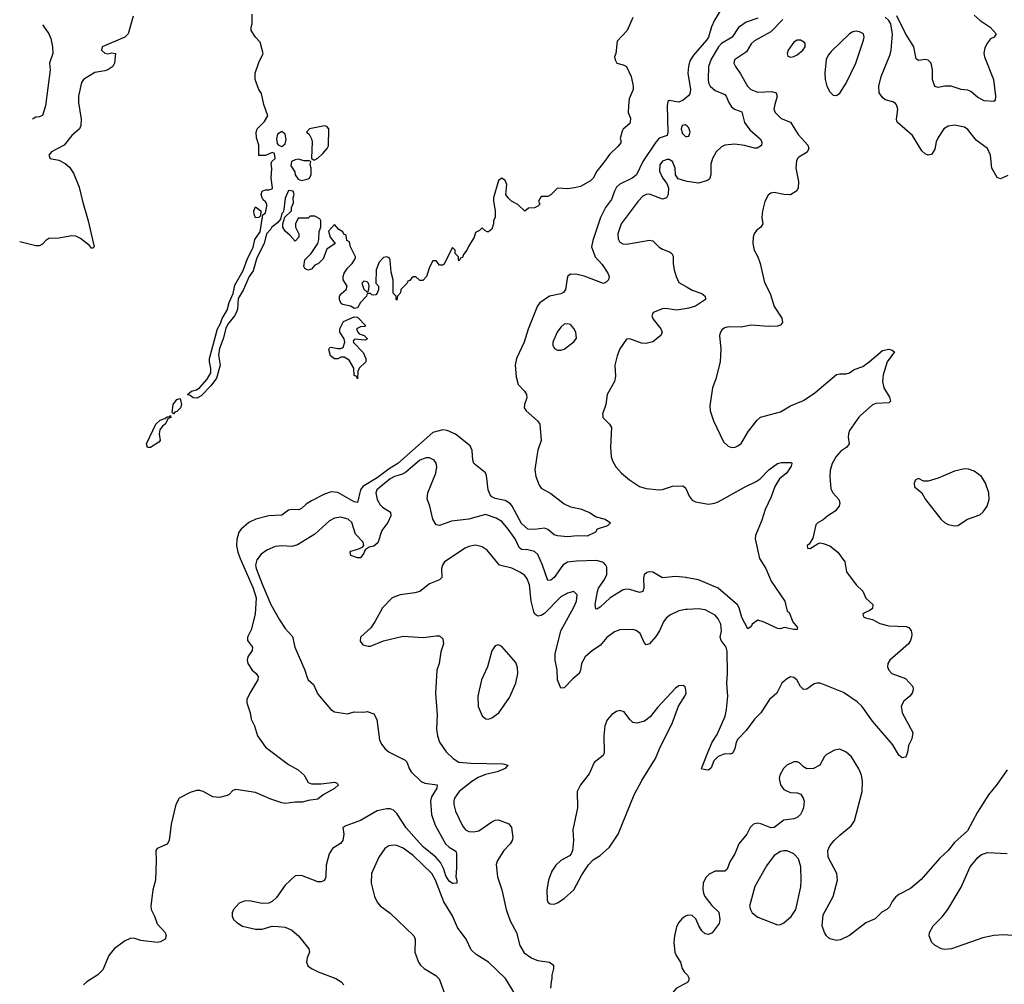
# Model space of a CAD drawing. Header units: inches. Extents: x 1603819 to 1745079, y 385938 to 533966.
# Tile 6 of 256: x 1605932 to 1611933, y 406534 to 412416. Entities that reach past the tile are written whole.
import ezdxf

# ---------------------------------------------------------------- set-up
doc = ezdxf.new("R2010")
doc.units = ezdxf.units.IN
doc.header["$MEASUREMENT"] = 0
for name, color, linetype in [('B6400', 7, 'Continuous'), ('B6401', 7, 'Continuous'), ('B6410', 7, 'Continuous'), ('B6411', 7, 'Continuous')]:
    doc.layers.add(name, color=color, linetype=linetype)

msp = doc.modelspace()

# ---------------------------------------------------------------- linework, layer by layer
at = {"layer": 'B6400', "color": 5}
for points, elevation in [([(1609053.8, 410000), (1609088.2, 409970), (1609103.1, 409950), (1609110.4, 409850), (1609090.3, 409790), (1609084.8, 409755.2), (1609072.4, 409670), (1609077, 409630), (1609097.7, 409577.7), (1609110, 409559.1), (1609170, 409526.4), (1609250, 409463.1), (1609290, 409445.8), (1609350, 409434), (1609404.9, 409410), (1609445.2, 409385.2), (1609501, 409370), (1609532.7, 409347.3), (1609514, 409330), (1609452, 409310), (1609442, 409290), (1609390, 409266.6), (1609330, 409268.6), (1609270, 409262.2), (1609210, 409267.7), (1609190, 409275.6), (1609150, 409308.2), (1609130, 409315), (1609070, 409306.7), (1609029.9, 409309.9), (1608990, 409344.5), (1608934.4, 409450), (1608923.1, 409463.1), (1608890, 409483.8), (1608830, 409496.4), (1608810, 409505.9), (1608798.6, 409518.6), (1608786.6, 409550), (1608777, 409637), (1608770, 409653.3), (1608700.7, 409710), (1608694.3, 409730), (1608689.7, 409789.7), (1608677.5, 409817.5), (1608588, 409888), (1608537, 409910), (1608510, 409914.2), (1608450, 409899.3), (1608235.8, 409710), (1608183, 409677), (1608110, 409622.3), (1608024.2, 409570), (1608010.1, 409550), (1607990, 409472), (1607970, 409476.8), (1607870, 409532.7), (1607830, 409537), (1607790, 409522.4), (1607710, 409482.3), (1607678.1, 409461.9), (1607650, 409436), (1607632.6, 409427.4), (1607590, 409429.8), (1607570, 409424.2), (1607530, 409394.2), (1607450, 409391.2), (1607370.2, 409369.8), (1607328.2, 409350), (1607281.3, 409310), (1607267.4, 409290), (1607254.4, 409245.6), (1607254.2, 409210), (1607261.7, 409170), (1607275, 409130), (1607354.1, 408950), (1607372.5, 408890), (1607366.3, 408790), (1607343.7, 408696.3), (1607319.8, 408650), (1607321.1, 408630), (1607351.8, 408590), (1607349.1, 408570), (1607322.4, 408530), (1607317.6, 408510), (1607322.2, 408490), (1607349.1, 408450), (1607372.2, 408430), (1607386, 408410), (1607384, 408390), (1607334.7, 408310), (1607316.9, 408270), (1607316.5, 408250), (1607337.6, 408190), (1607342.4, 408150), (1607363, 408110), (1607381.6, 408050), (1607430, 407980.5), (1607570, 407875.3), (1607630, 407842.4), (1607666, 407810), (1607690, 407764), (1607710, 407757.1), (1607770, 407756), (1607850, 407766.3), (1607862.9, 407762.9), (1607874.9, 407750), (1607851, 407729), (1607780.7, 407690), (1607750, 407662), (1607690, 407655.3), (1607654.6, 407645.4), (1607610, 407645.3), (1607550, 407637.4), (1607530, 407640.3), (1607463.3, 407663.3), (1607370, 407703.5), (1607250, 407721.6), (1607230, 407715.1), (1607208.5, 407691.5), (1607195.6, 407684.4), (1607150, 407674), (1607110, 407678), (1607049.3, 407709.3), (1607030, 407715.3), (1607010, 407715.3), (1606970, 407704), (1606904.7, 407670), (1606882.8, 407630), (1606856, 407510), (1606842.8, 407410), (1606830, 407389), (1606770, 407362), (1606761, 407350), (1606764, 407290), (1606759.3, 407170), (1606742.4, 407110), (1606730.7, 407010), (1606734, 406990), (1606754, 406950), (1606770, 406902), (1606818, 406850), (1606824.7, 406830), (1606818, 406810), (1606790, 406794), (1606770, 406789.4), (1606670, 406801.3), (1606633.3, 406813.3), (1606610, 406815.1), (1606570, 406796.4), (1606506.7, 406750), (1606474.4, 406710), (1606438, 406622), (1606408.3, 406591.7), (1606341, 406550), (1606321, 406530)], 340), ([(1606850.4, 410000), (1606852.7, 409990), (1606836.3, 409983.7), (1606818.9, 409950), (1606802.5, 409937.5), (1606785.8, 409914.2), (1606782, 409890), (1606787.2, 409850), (1606780.9, 409839.1), (1606730, 409807.8), (1606710, 409806.6), (1606704, 409830), (1606762, 409950), (1606787.1, 409972.9), (1606816.2, 409983.8), (1606830, 409994.9), (1606844.7, 409995.3), (1606848.4, 410000)], 320), ([(1609485.4, 410000), (1609486.8, 409990), (1609527.7, 409950), (1609538.4, 409930), (1609533.1, 409810), (1609537.7, 409750), (1609545.5, 409725.5), (1609565.7, 409690), (1609599.5, 409650), (1609649.5, 409609.5), (1609710, 409570.3), (1609750, 409557.4), (1609830, 409548.4), (1609850, 409550.4), (1609910, 409570.4), (1609972.8, 409572.8), (1609990, 409561), (1610000, 409538.5)], 360), ([(1610000, 409012.9), (1609994.1, 409014.1), (1609930, 409020.3), (1609850, 409013.5), (1609790, 409048), (1609770, 409049.6), (1609754.9, 409045.1), (1609738.4, 409030), (1609734.6, 409010), (1609735.5, 408950), (1609730, 408929.5), (1609710, 408922.2), (1609650, 408940.7), (1609630, 408943.1), (1609610, 408939.2), (1609531.8, 408890), (1609470, 408833), (1609450, 408820.7), (1609443.5, 408823.5), (1609439.2, 408850), (1609453.1, 408930), (1609459.9, 408950), (1609497.2, 409002.8), (1609510, 409033.4), (1609510, 409077), (1609504.8, 409090), (1609490, 409105.6), (1609450, 409117.4), (1609325.5, 409114.5), (1609271.7, 409108.3), (1609241.5, 409090), (1609190, 409015.3), (1609170, 408999.2), (1609150, 408996.3), (1609118, 409090), (1609090, 409154.7), (1609070, 409172.6), (1609030, 409183.1), (1608990, 409185.7), (1608976.5, 409196.5), (1608951.4, 409250), (1608910, 409309.8), (1608870, 409355), (1608836.6, 409376.7), (1608770, 409399.4), (1608670, 409369.9), (1608563, 409357), (1608490, 409331.5), (1608470, 409335.1), (1608449.6, 409370), (1608432, 409450), (1608414.5, 409494.5), (1608418.7, 409530), (1608468.4, 409650), (1608473.7, 409690), (1608470.9, 409710.9), (1608458.4, 409730), (1608430, 409744), (1608410, 409745.1), (1608370, 409729.8), (1608284.4, 409655.6), (1608258.4, 409641.6), (1608215.8, 409630), (1608190, 409617.1), (1608108.9, 409550), (1608103.5, 409530), (1608111, 409490), (1608130, 409457.4), (1608144, 409444), (1608192.8, 409412.8), (1608193, 409390), (1608176.4, 409350), (1608138.7, 409301.3), (1608114.8, 409225.2), (1608090, 409206), (1608061.1, 409198.9), (1608036.9, 409183.1), (1608030, 409162), (1608010, 409134), (1607990, 409135.3), (1607950, 409148), (1607945.2, 409170), (1607950, 409176), (1607993.2, 409186.8), (1608020.4, 409199.6), (1608028.7, 409210), (1608026, 409230), (1607978.3, 409278.3), (1607955.8, 409350), (1607933, 409370), (1607890, 409383.4), (1607850, 409376.5), (1607819.5, 409360.5), (1607730, 409278.7), (1607625.8, 409214.2), (1607590, 409203.1), (1607530, 409208), (1607490, 409203), (1607438.4, 409181.6), (1607402.9, 409157.1), (1607377.9, 409122.1), (1607370.1, 409090), (1607373.1, 409070), (1607411.4, 408970), (1607463, 408850), (1607516.3, 408756.3), (1607550, 408704.4), (1607595.1, 408655.1), (1607608.9, 408590), (1607670.3, 408450.3), (1607684.2, 408404.2), (1607690.7, 408390), (1607722.6, 408362.6), (1607750, 408302.8), (1607828.8, 408208.8), (1607850, 408195.5), (1607930, 408184), (1607970, 408196.3), (1608030, 408194), (1608050, 408197.3), (1608090, 408184), (1608108.8, 408148.8), (1608125, 408025), (1608137.6, 407997.6), (1608160.3, 407970), (1608183.8, 407950), (1608281.4, 407901.4), (1608291.8, 407890), (1608304.9, 407850), (1608317, 407830), (1608378.7, 407770), (1608400.3, 407760.3), (1608475.5, 407750), (1608474.9, 407730), (1608442.5, 407677.5), (1608435.3, 407650), (1608441.5, 407570), (1608464.4, 407504.4), (1608527.6, 407390), (1608549.4, 407369.4), (1608590, 407346.8), (1608594, 407330), (1608595, 407245), (1608590.3, 407190.4), (1608596.3, 407170), (1608596, 407150), (1608570, 407148.4), (1608550, 407163.9), (1608530, 407195.8), (1608516.9, 407236.9), (1608496.5, 407276.5), (1608468.4, 407308.4), (1608393.7, 407370), (1608350, 407416.4), (1608287.8, 407487.8), (1608230, 407575.6), (1608210, 407595.3), (1608190, 407603.5), (1608170, 407604.4), (1608110, 407592.4), (1608010, 407533.1), (1607919, 407501), (1607900.7, 407490), (1607907, 407450), (1607902, 407410), (1607887.7, 407392.2), (1607838.6, 407361.4), (1607818.4, 407330), (1607799.3, 407260.7), (1607797.6, 407190), (1607790, 407166.6), (1607770, 407158.4), (1607750, 407159.6), (1607650, 407198), (1607610, 407196), (1607550, 407139.3), (1607496.7, 407063.3), (1607470, 407039.3), (1607450, 407029.3), (1607410, 407026), (1607330, 407042.7), (1607299.8, 407040.2), (1607270, 407029), (1607236, 406990), (1607227.3, 406970), (1607227.3, 406950), (1607234.8, 406930), (1607254.8, 406910), (1607290, 406888.7), (1607370, 406870.6), (1607410, 406870.6), (1607470, 406887.7), (1607507.5, 406887.5), (1607550, 406882), (1607590, 406864), (1607630.8, 406830), (1607694, 406750), (1607697.3, 406730), (1607683.8, 406696.2), (1607679.1, 406670), (1607687.7, 406647.7), (1607710.7, 406630), (1607750.2, 406610.2), (1607858, 406570), (1607890.4, 406550), (1607907.3, 406530)], 360), ([(1610000, 408820.3), (1609990, 408819.8), (1609950, 408810.6), (1609895.3, 408784.7), (1609872.8, 408767.2), (1609855.1, 408744.9), (1609831.4, 408690), (1609810, 408654), (1609770, 408609.8), (1609750, 408603.1), (1609737.7, 408617.7), (1609713.2, 408673.2), (1609690, 408691.9), (1609670, 408696.8), (1609590, 408695), (1609557.4, 408682.6), (1609510.6, 408649.4), (1609470, 408599.4), (1609422.6, 408570), (1609378.9, 408530), (1609355.2, 408490), (1609350.2, 408450), (1609342.6, 408430), (1609302.8, 408397.1), (1609250, 408341), (1609230, 408339.7), (1609209.9, 408390), (1609208.6, 408450), (1609195.8, 408510), (1609196.4, 408550), (1609229.2, 408690), (1609310, 408834), (1609324.9, 408870), (1609329.8, 408909.8), (1609310, 408929.7), (1609270, 408919.1), (1609230, 408896.3), (1609130, 408795.4), (1609110, 408782.3), (1609090, 408778.8), (1609071.3, 408791.3), (1609065, 408805), (1609050, 408869.3), (1609038.3, 408970), (1609025.5, 409005.5), (1609010, 409026), (1608984.4, 409044.4), (1608930.8, 409070.8), (1608856.9, 409090), (1608781.1, 409181.1), (1608750, 409201.8), (1608710, 409210.8), (1608670, 409203.1), (1608647.5, 409192.5), (1608521.7, 409110), (1608508.9, 409090), (1608503.7, 409070), (1608504.5, 409015.5), (1608490, 408999.3), (1608430, 408975.6), (1608370, 408929.4), (1608339.3, 408920.7), (1608250, 408909.7), (1608203.1, 408890), (1608142.6, 408830), (1608096.7, 408743.3), (1608072.6, 408707.4), (1608009.1, 408650.9), (1608007.2, 408627.2), (1608024.2, 408604.2), (1608054.9, 408594.9), (1608070, 408595.8), (1608150, 408628.9), (1608270, 408656.5), (1608391.3, 408648.7), (1608470, 408659.5), (1608490, 408658.4), (1608510, 408641), (1608514.4, 408610), (1608499.2, 408560.8), (1608488.5, 408490), (1608474.9, 408450), (1608465.8, 408310), (1608477.1, 408177.1), (1608472.6, 408090), (1608478, 408050), (1608491.3, 408010), (1608530.8, 407950.8), (1608573.7, 407910), (1608608.8, 407888.8), (1608681.6, 407881.6), (1608877.6, 407877.6), (1608906.8, 407870), (1608890.6, 407850), (1608876.3, 407843.7), (1608842, 407830), (1608770, 407813.6), (1608725.3, 407794.7), (1608688.6, 407771.4), (1608611.3, 407710), (1608582.1, 407670), (1608577.2, 407650), (1608577.5, 407630), (1608587.3, 407590), (1608630, 407500.8), (1608650, 407476.3), (1608670, 407465.8), (1608697.2, 407462.8), (1608730, 407469.5), (1608810, 407524.5), (1608830, 407535), (1608850, 407537.3), (1608913.4, 407513.4), (1608930, 407490.7), (1608937.8, 407430), (1608934.4, 407410), (1608922.3, 407390), (1608883.7, 407350), (1608844.4, 407290), (1608835.8, 407264.2), (1608844.4, 407190), (1608870.2, 407110), (1608897.8, 406990), (1608921.9, 406921.9), (1608960.1, 406850), (1608980.1, 406770), (1609005.7, 406725.7), (1609054, 406694), (1609090, 406680.2), (1609162, 406670), (1609184.9, 406650), (1609186.4, 406630), (1609174.8, 406590), (1609176.3, 406570), (1609170.4, 406549.6), (1609168.2, 406510)], 380), ([(1608953.7, 406470), (1608893.1, 406570), (1608790, 406669.8), (1608714.9, 406714.9), (1608684.1, 406744.1), (1608653.2, 406810), (1608599.9, 406879.9), (1608570, 406952.6), (1608516.3, 407036.3), (1608466.9, 407170), (1608443.6, 407210), (1608330, 407320.2), (1608270, 407363.9), (1608230, 407380.6), (1608210, 407383.4), (1608181.6, 407378.4), (1608157.1, 407362.9), (1608121.3, 407310), (1608076.5, 407210), (1608074.9, 407150), (1608094, 407070), (1608110, 407035.5), (1608130, 407012.7), (1608190, 406968.4), (1608334.8, 406830), (1608342, 406810), (1608340.7, 406730), (1608363.1, 406670), (1608375.8, 406650), (1608396.4, 406630), (1608467.9, 406587.9), (1608488.5, 406568.5), (1608539.2, 406430)], 380), ([(1610000, 406953.3), (1609989.5, 406950.5), (1609967, 406933), (1609950.2, 406910), (1609936.1, 406883.9), (1609922, 406830), (1609919.6, 406790), (1609925.5, 406730), (1609933, 406710), (1609960.5, 406670), (1609970.3, 406630), (1609981.1, 406610), (1610000, 406592.9)], 420), ([(1610000, 406545), (1609997.3, 406542.7), (1609936, 406510), (1609910, 406483), (1609886.3, 406450), (1609877.4, 406430), (1609875.3, 406410), (1609879.5, 406390), (1609898.7, 406350), (1609955.8, 406270), (1609990, 406242.3), (1610000, 406239.9)], 420)]:
    msp.add_lwpolyline(points, dxfattribs=dict(at, elevation=elevation))
at = {"layer": 'B6400', "color": 5, "elevation": 420}
for points in [[(1608850, 408604.4), (1608830, 408598.3), (1608810, 408567.3), (1608782.7, 408470), (1608746.5, 408390), (1608723.7, 408290), (1608727.1, 408227.1), (1608750, 408172), (1608772.3, 408152.3), (1608790, 408150.2), (1608810, 408158.9), (1608851.4, 408190), (1608917.5, 408282.5), (1608955.8, 408370), (1608968.7, 408430), (1608966.8, 408466.8), (1608956, 408496), (1608870, 408594.7)], [(1609975.7, 408355.7), (1609950, 408354.7), (1609930, 408340.4), (1609818.7, 408221.3), (1609775.2, 408164.8), (1609741.1, 408138.9), (1609694.1, 408125.9), (1609670, 408131.4), (1609650, 408148.9), (1609615.4, 408195.4), (1609590, 408204.2), (1609570, 408198.5), (1609540.3, 408179.7), (1609512.8, 408147.2), (1609499, 408110), (1609491.3, 408050), (1609494.7, 407945.3), (1609487.2, 407930), (1609433.8, 407886.2), (1609402.4, 407817.6), (1609350, 407751.1), (1609330.2, 407710), (1609332.4, 407610), (1609303.9, 407476.1), (1609307.9, 407410), (1609302.2, 407350), (1609293.6, 407330), (1609282.4, 407317.6), (1609230, 407288.2), (1609199.5, 407260.5), (1609175.4, 407224.6), (1609154.1, 407170), (1609144.2, 407110), (1609147.4, 407047.4), (1609152.7, 407032.7), (1609164.5, 407024.5), (1609190, 407023.6), (1609210, 407031.3), (1609250, 407057.5), (1609309.8, 407110), (1609357.5, 407202.5), (1609398.4, 407261.6), (1609427.7, 407292.3), (1609470, 407320.3), (1609526, 407370), (1609578.9, 407450), (1609677.7, 407690), (1609723.3, 407776.7), (1609807.4, 407910), (1609831, 407969), (1609909.8, 408130), (1609947.4, 408230), (1609986.2, 408290), (1609993.5, 408310), (1609992.9, 408330), (1609987.1, 408347.1)]]:
    msp.add_lwpolyline(points, close=True, dxfattribs=at)
at = {"layer": 'B6401', "color": 5}
for points, elevation in [([(1606623.8, 412436.2), (1606592.3, 412330), (1606572.3, 412310), (1606435.1, 412250), (1606429.6, 412230), (1606450, 412211.8), (1606470, 412208), (1606492.6, 412212.6), (1606515.1, 412210), (1606509.2, 412150), (1606499, 412130), (1606470, 412110.8), (1606450, 412104), (1606390, 412094), (1606321.2, 412050), (1606307.7, 412032.3), (1606289.7, 411950), (1606291.1, 411910), (1606307.3, 411810), (1606304.2, 411770), (1606296.2, 411750), (1606250, 411708.5), (1606203.5, 411650), (1606126.6, 411610), (1606109.5, 411590), (1606118, 411570), (1606170, 411558.2), (1606210, 411539.4), (1606235.8, 411515.8), (1606260.6, 411480.6), (1606295.2, 411395.2), (1606314.3, 411310), (1606349.9, 411190), (1606385.2, 411030), (1606377.2, 411022.8), (1606370, 411023.1), (1606357.8, 411037.8), (1606301.8, 411081.8), (1606274.9, 411094.9), (1606250, 411098.4), (1606170, 411083.5), (1606110, 411082.2), (1606090.4, 411069.6), (1606070, 411047.1), (1606050, 411037), (1606030, 411035.9), (1605931.9, 411060.7)], 340), ([(1609670, 412428.7), (1609634.8, 412350), (1609574.4, 412285.6), (1609564.7, 412210), (1609558, 412190), (1609561, 412170), (1609572, 412150), (1609610, 412141), (1609630.8, 412130), (1609659.1, 412070), (1609670.5, 412009.5), (1609670.5, 411989.5), (1609646.2, 411933.8), (1609642, 411890), (1609641, 411850), (1609654.6, 411814.6), (1609653.4, 411790), (1609650, 411782), (1609610, 411748), (1609603.5, 411736.5), (1609592, 411692), (1609598, 411670), (1609595.3, 411664.7), (1609578, 411642), (1609526.6, 411593.4), (1609497.3, 411550), (1609448.6, 411491.4), (1609426.8, 411450), (1609410, 411433.2), (1609350, 411399), (1609314, 411390), (1609270, 411385.2), (1609210, 411388), (1609170, 411348), (1609150, 411338), (1609110, 411338), (1609094, 411310), (1609102, 411290), (1609090, 411278), (1609070, 411268), (1609032.7, 411267.3), (1609010, 411248), (1608968.4, 411288.4), (1608930, 411308.7), (1608908.7, 411330), (1608895.3, 411350), (1608901.2, 411410), (1608890, 411435.3), (1608870, 411448.7), (1608850, 411435.3), (1608820.7, 411330), (1608818.8, 411310), (1608830.6, 411250), (1608830.6, 411210.6), (1608820.7, 411190), (1608820.7, 411170), (1608810, 411138), (1608790, 411121.2), (1608782, 411122), (1608766, 411130), (1608750, 411146), (1608734, 411130), (1608710, 411118), (1608702, 411090), (1608666.4, 411033.6), (1608658, 411010), (1608636.9, 410983.1), (1608630, 410966), (1608618, 410962), (1608610, 410946), (1608606, 410950), (1608606, 410970), (1608586, 410990), (1608586, 411010), (1608570, 411026), (1608516.9, 410923.1), (1608510, 410918), (1608490, 410918), (1608470, 410946), (1608450, 410946), (1608430, 410906), (1608410.9, 410849.1), (1608390, 410826), (1608370, 410826), (1608347.3, 410847.3), (1608330, 410848), (1608319.6, 410840.4), (1608310, 410826), (1608298, 410822), (1608294, 410810), (1608254, 410770), (1608252, 410750), (1608234, 410730), (1608230, 410706), (1608226, 410710), (1608226, 410730), (1608208.9, 410748.9), (1608208, 410830), (1608196.4, 410876.4), (1608189, 410950), (1608183.1, 410963.1), (1608170, 410969), (1608150, 410965.2), (1608122, 410938), (1608104.7, 410890), (1608102, 410810), (1608118, 410790), (1608118, 410770), (1608111.6, 410748.4), (1608102, 410738), (1608090, 410735.3), (1608078, 410738), (1608070, 410746), (1608050, 410746), (1608044.7, 410730), (1608008.4, 410691.6), (1607990, 410659), (1607970, 410654), (1607949.3, 410669.3), (1607899, 410679), (1607890, 410688), (1607881.2, 410710), (1607882, 410730), (1607893.2, 410746.8), (1607922, 410770), (1607928, 410790), (1607904, 410830), (1607902.7, 410850), (1607909.3, 410870), (1607930, 410901), (1607958, 410930), (1607978, 410962), (1607978, 410970), (1607948, 411030), (1607942, 411062), (1607926, 411070), (1607922, 411102), (1607907.3, 411107.3), (1607902, 411122), (1607876.4, 411136.4), (1607850, 411166), (1607814, 411126), (1607824.7, 411090), (1607854, 411050), (1607803, 411017), (1607782, 410958), (1607754, 410930), (1607730, 410918), (1607710, 410895.3), (1607688.7, 410888.7), (1607670, 410898), (1607664, 410910), (1607669.1, 410950.9), (1607708, 410990), (1607748.7, 411050), (1607754.6, 411074.6), (1607756.4, 411123.6), (1607768, 411150), (1607768, 411190), (1607760.4, 411200.4), (1607730, 411218), (1607702, 411218), (1607690, 411206), (1607630, 411206), (1607612, 411170), (1607612, 411150), (1607634, 411110), (1607634, 411090), (1607610, 411066), (1607580.4, 411100.4), (1607550, 411126), (1607535.3, 411150), (1607535.3, 411170), (1607548.7, 411211.3), (1607588, 411250), (1607588, 411270), (1607600.4, 411299.6), (1607599, 411330), (1607604, 411350), (1607599, 411370), (1607570, 411373.3), (1607550, 411328), (1607542.5, 411257.5), (1607538.5, 411241.5), (1607530, 411234), (1607520.7, 411199.3), (1607503.4, 411176.6), (1607469.2, 411150.8), (1607462.6, 411137.4), (1607435.5, 411110), (1607422.6, 411050), (1607376.5, 410963.5), (1607355.1, 410884.9), (1607330, 410849.4), (1607294.2, 410765.8), (1607263.9, 410716.1), (1607259.1, 410650), (1607251.4, 410628.6), (1607242, 410610), (1607201.1, 410558.9), (1607187.8, 410532.2), (1607172.7, 410470), (1607150.2, 410410), (1607144.6, 410370), (1607152.9, 410310), (1607132, 410230), (1607097.6, 410182.4), (1607038.2, 410121.8), (1607012.4, 410107.6), (1606990, 410109.7), (1606970, 410125.1), (1606955.3, 410130), (1606979, 410150), (1607010, 410158.9), (1607030, 410172.4), (1607075.3, 410224.7), (1607097.3, 410262.8), (1607097.4, 410290), (1607087.8, 410330), (1607089.6, 410350), (1607137.7, 410530), (1607156.8, 410563.2), (1607166.7, 410593.3), (1607196.4, 410643.6), (1607208.8, 410691.2), (1607232.9, 410747.1), (1607243.5, 410796.5), (1607294.6, 410885.4), (1607321.3, 410958.7), (1607354, 411026), (1607364.7, 411075.3), (1607397.2, 411122.8), (1607413.2, 411226.8), (1607430, 411238), (1607438, 411278), (1607438, 411290), (1607430, 411306), (1607416.4, 411316.4), (1607409, 411329), (1607404, 411350), (1607409.2, 411370), (1607430, 411378), (1607450, 411378), (1607470, 411384.7), (1607472.3, 411390), (1607465.2, 411450), (1607469.1, 411509.1), (1607464, 411536), (1607468.7, 411551.3), (1607488, 411570), (1607487.3, 411587.3), (1607482, 411602), (1607470, 411606), (1607430, 411588), (1607390, 411588), (1607388.7, 411650), (1607374.6, 411694.6), (1607374, 411730), (1607379, 411750), (1607424.7, 411795.3), (1607444, 411830), (1607419, 411899), (1607405.6, 411965.6), (1607389, 411990), (1607368, 412050), (1607368, 412090), (1607390, 412154), (1607415.3, 412210), (1607398, 412278), (1607369.1, 412309.1), (1607342, 412350), (1607342, 412370), (1607348.7, 412390), (1607348.7, 412450)], 320), ([(1606071, 412383.9), (1606077.1, 412377.1), (1606110.4, 412330.4), (1606121.8, 412301.8), (1606132.3, 412250), (1606133.8, 412210), (1606113.2, 412150), (1606116.8, 412110), (1606089.9, 411890.1), (1606070, 411832.4), (1606050, 411823.2), (1606030, 411820.3), (1606010.5, 411809)], 360), ([(1610000, 411945.2), (1609975.2, 411924.8), (1609950, 411912.3), (1609890, 411922.7), (1609883.1, 411916.9), (1609878.9, 411890), (1609883, 411730), (1609878, 411710), (1609830, 411692.5), (1609810, 411669.8), (1609729.6, 411550), (1609691.1, 411470), (1609665.8, 411450), (1609590, 411412.2), (1609570, 411394), (1609556.3, 411370), (1609539.7, 411320.3), (1609503, 411270), (1609471.9, 411210), (1609424.6, 411070), (1609417.2, 411030), (1609439, 410970), (1609482, 410922), (1609516.4, 410870), (1609523.8, 410850), (1609520.5, 410830), (1609505.5, 410814.5), (1609490, 410808), (1609371.4, 410851.4), (1609330, 410861.7), (1609290, 410863.5), (1609270.2, 410849.8), (1609258.5, 410770), (1609247.3, 410752.7), (1609230, 410744.5), (1609160.4, 410730), (1609103.1, 410690), (1609088.8, 410670), (1609031.5, 410528.5), (1609006.2, 410450), (1608960.1, 410350), (1608952.7, 410310), (1608957.9, 410237.9), (1608970, 410190.4), (1609008.9, 410150), (1609021.7, 410130), (1609022.6, 410110), (1609008.7, 410070), (1609006.7, 410050), (1609019.3, 410030), (1609053.8, 410000)], 340), ([(1610000, 411765.6), (1609990, 411774.3), (1609970, 411770.7), (1609963.9, 411750), (1609970, 411723.6), (1609990, 411703.2), (1610000, 411704.4)], 360), ([(1610000, 411429.8), (1609991.2, 411431.2), (1609946, 411446), (1609929.8, 411469.8), (1609926.8, 411510), (1609910, 411550.7), (1609890, 411562.2), (1609877.4, 411562.6), (1609850, 411552.7), (1609834.2, 411530), (1609831.2, 411491.2), (1609850, 411450.4), (1609876.7, 411416.7), (1609886.9, 411390), (1609884.7, 411350), (1609874.3, 411330), (1609850, 411321), (1609770, 411352.4), (1609750, 411349.8), (1609730, 411339.8), (1609700.7, 411310), (1609598.2, 411170), (1609578, 411110), (1609579.5, 411079.5), (1609590, 411058.7), (1609608.7, 411048.7), (1609630, 411046.4), (1609771.2, 411071.2), (1609790, 411066.3), (1609829.3, 411029.3), (1609850, 411016.5), (1609897.5, 410997.5), (1609907.7, 410990), (1609914, 410974), (1609914.9, 410930), (1609921.6, 410890), (1609932.4, 410850), (1609950, 410814), (1610000, 410784.8)], 360), ([(1610000, 410654.4), (1609934.5, 410645.5), (1609870, 410653.7), (1609850, 410651.9), (1609793, 410630), (1609784.2, 410610), (1609792.2, 410590), (1609839.3, 410530), (1609847.7, 410510), (1609840.7, 410490), (1609790, 410452.3), (1609750, 410440.9), (1609722.5, 410442.5), (1609650, 410469), (1609631.3, 410468.7), (1609590, 410409), (1609573.3, 410366.7), (1609559.5, 410310), (1609563.1, 410243.1), (1609557.7, 410210), (1609512.4, 410130), (1609503.8, 410070), (1609484, 410010), (1609485.4, 410000)], 360), ([(1606848.4, 410000), (1606850, 410002), (1606850.4, 410000)], 320)]:
    msp.add_lwpolyline(points, dxfattribs=dict(at, elevation=elevation))
for points, elevation in [([(1607790, 411767.6), (1607698, 411750), (1607681, 411730), (1607696.9, 411716.9), (1607710.2, 411690.2), (1607713.7, 411670), (1607711.3, 411571.3), (1607722, 411562), (1607730, 411562), (1607750, 411570.8), (1607780.4, 411599.6), (1607806.3, 411630), (1607813.2, 411646.8), (1607815.1, 411750), (1607803.6, 411763.6)], 320), ([(1607530, 411733.2), (1607503, 411717), (1607497.3, 411690), (1607501.4, 411661.4), (1607510, 411651.3), (1607530, 411642), (1607550, 411658), (1607555.6, 411684.4), (1607550, 411717.2)], 320), ([(1607630, 411564.5), (1607610, 411562), (1607588.5, 411551.5), (1607584.9, 411524.9), (1607607.9, 411487.9), (1607610.7, 411470), (1607630, 411442.8), (1607650, 411436), (1607690, 411444.7), (1607698, 411450), (1607708.4, 411471.6), (1607708.7, 411510), (1607702, 411530), (1607706, 411550), (1607695.3, 411555.3), (1607664.9, 411555.1)], 320), ([(1607370, 411208), (1607362, 411230), (1607358, 411250), (1607370, 411274), (1607402, 411250), (1607399.6, 411220.4), (1607390, 411208.7)], 320), ([(1608030, 410822), (1608018, 410810), (1608022.8, 410790), (1608030, 410772), (1608050, 410754), (1608058, 410762), (1608062, 410790), (1608058, 410810), (1608050, 410818)], 320), ([(1608038, 410462), (1607972, 410468), (1607965.4, 410454.6), (1607967.1, 410447.1), (1608025.4, 410385.4), (1608042, 410350), (1608042, 410330), (1608002, 410290), (1607992, 410270), (1607990, 410226), (1607982, 410242), (1607970, 410246), (1607968, 410290), (1607940.4, 410340.4), (1607910, 410358), (1607890, 410358), (1607870, 410348), (1607850, 410348), (1607826.6, 410366.6), (1607815.3, 410404.7), (1607822.7, 410417.3), (1607830, 410418.8), (1607870, 410410.7), (1607889.2, 410410.8), (1607903.1, 410416.9), (1607914, 410450), (1607909.3, 410470), (1607882.7, 410510), (1607883.7, 410530), (1607905.1, 410574.9), (1607970, 410604), (1607990, 410602.8), (1608042, 410550), (1608036, 410544), (1608010, 410542), (1607984.7, 410530), (1607992, 410510), (1608001, 410501), (1608030.9, 410490.9), (1608052, 410470)], 320), ([(1609270, 410562), (1609250, 410558.4), (1609230, 410540.9), (1609208.7, 410510), (1609182, 410450), (1609180.7, 410430), (1609191.3, 410410), (1609210, 410400.7), (1609230, 410400.7), (1609250, 410407.7), (1609309.4, 410450.6), (1609325.2, 410474.8), (1609320.9, 410510), (1609310, 410533.2), (1609290, 410556.2)], 360), ([(1606870, 410013.2), (1606861.2, 410021.2), (1606868.2, 410070), (1606890, 410100.5), (1606910, 410106), (1606918.6, 410070), (1606911.8, 410048.2), (1606890, 410026.6), (1606877.6, 410022.4)], 320)]:
    msp.add_lwpolyline(points, close=True, dxfattribs=dict(at, elevation=elevation))
at = {"layer": 'B6410', "color": 5}
for points, elevation in [([(1611055.1, 410000), (1611047.2, 409992.8), (1610990.1, 409910), (1610982.6, 409890), (1610981.6, 409870), (1610986.9, 409830), (1610973.7, 409810), (1610936.1, 409783.9), (1610908.2, 409751.8), (1610884, 409710), (1610872.4, 409667.6), (1610869, 409630), (1610875.5, 409555.5), (1610888.9, 409530), (1610924.6, 409490), (1610930.2, 409470), (1610927.4, 409450), (1610901.4, 409418.6), (1610857.3, 409390), (1610830, 409366), (1610798, 409350), (1610784.5, 409335.5), (1610765.2, 409254.8), (1610742.8, 409217.2), (1610732, 409210), (1610734, 409194), (1610750, 409192), (1610798, 409222), (1610810, 409226), (1610830, 409222.8), (1610870, 409207.7), (1610918, 409170), (1610960.5, 409110), (1610970.6, 409050), (1611030.4, 408970), (1611070.2, 408930.2), (1611090, 408888.8), (1611132.2, 408850), (1611130, 408826), (1611110, 408811.8), (1611080.4, 408799.6), (1611070.8, 408790), (1611075.3, 408775.3), (1611087.9, 408767.9), (1611130, 408758), (1611174.4, 408734.4), (1611230, 408719.5), (1611335.6, 408715.6), (1611350.7, 408710), (1611366, 408690), (1611370.4, 408670), (1611366.7, 408650), (1611361.3, 408630), (1611348.7, 408610), (1611234.9, 408510), (1611224, 408490), (1611221.7, 408470), (1611229.1, 408449.1), (1611248, 408430), (1611330, 408399.5), (1611374.8, 408350), (1611377.3, 408330), (1611370.8, 408310), (1611357.3, 408290), (1611320.5, 408259.5), (1611303.7, 408230), (1611310.4, 408190), (1611374.9, 408070), (1611370.3, 408030), (1611349.2, 407990.8), (1611343.7, 407950), (1611334.6, 407925.4), (1611330, 407919.3), (1611310, 407915.1), (1611290, 407931.8), (1611254.3, 407994.3), (1611130, 408138), (1611064.7, 408230), (1611035.6, 408255.6), (1610953, 408313), (1610810, 408370.8), (1610790, 408370.9), (1610774.8, 408365.2), (1610730, 408333.5), (1610710, 408331.2), (1610690, 408349.5), (1610669.6, 408390), (1610650, 408404.7), (1610630, 408408), (1610604.7, 408395.3), (1610577.6, 408370), (1610547, 408310), (1610502.3, 408270), (1610450.1, 408189.9), (1610410, 408151.1), (1610359.2, 408080.8), (1610310, 408029.7), (1610299.8, 408010), (1610290, 407969.5), (1610275.8, 407944.2), (1610262.5, 407937.5), (1610230, 407939.7), (1610190, 407923.1), (1610163.2, 407896.8), (1610146.1, 407853.9), (1610130, 407839.1), (1610090, 407845.2), (1610087.8, 407850), (1610130, 407958.4), (1610153.3, 408010), (1610182.7, 408057.3), (1610231.2, 408168.8), (1610240.4, 408210), (1610247.3, 408290), (1610241.8, 408370), (1610245.8, 408430), (1610244.9, 408564.9), (1610237.6, 408590), (1610206.8, 408630), (1610201.2, 408650), (1610208.8, 408690), (1610205.3, 408730), (1610190, 408762), (1610170, 408784.2), (1610110, 408817.3), (1610070, 408823.9), (1610000, 408820.3)], 380), ([(1610150.6, 410000), (1610160.5, 409970), (1610222.5, 409842.5), (1610250, 409815.6), (1610270, 409808), (1610292.7, 409810), (1610310, 409816.5), (1610330, 409832.2), (1610373.9, 409906.1), (1610425.9, 409974.1), (1610447.6, 409992.4), (1610477, 410000)], 380), ([(1610000, 409538.5), (1610012.7, 409510), (1610030, 409486), (1610050, 409474.9), (1610130, 409462.6), (1610167.2, 409467.2), (1610190, 409476.1), (1610350, 409564.9), (1610420.9, 409599.1), (1610444.2, 409615.8), (1610498, 409670), (1610550, 409708.9), (1610576, 409716), (1610635.5, 409715.5), (1610638.8, 409710), (1610633.7, 409693.7), (1610620.4, 409670), (1610604.9, 409650), (1610563.5, 409616.5), (1610534.2, 409570), (1610512.8, 409507.1), (1610475.8, 409430), (1610456.2, 409363.8), (1610417.6, 409270), (1610415.3, 409250), (1610441.7, 409130), (1610479.3, 409070), (1610513, 408993), (1610596.4, 408870), (1610610.7, 408810), (1610622, 408802), (1610644.6, 408744.6), (1610672, 408710), (1610670, 408698), (1610650, 408697), (1610591.1, 408708.9), (1610570, 408701.2), (1610550, 408703.7), (1610470, 408742.9), (1610430, 408754), (1610397.3, 408730), (1610390, 408715.3), (1610370, 408702), (1610334, 408770), (1610317, 408830), (1610306.9, 408846.9), (1610189.2, 408949.2), (1610070, 408999.3), (1610000, 409012.9)], 360), ([(1611950, 407840.9), (1611890, 407755.1), (1611836.4, 407690), (1611770, 407583.7), (1611709.2, 407470.8), (1611630, 407398), (1611590.2, 407349.9), (1611538.2, 407301.8), (1611426, 407174), (1611361.7, 407118.3), (1611290, 407082.4), (1611270, 407065.6), (1611250, 407039.6), (1611233.3, 407006.7), (1611217.4, 406990), (1611187, 406973), (1611145.7, 406934.3), (1611090, 406908.6), (1610990, 406832.1), (1610934, 406806), (1610910, 406801.4), (1610870, 406812.4), (1610849.9, 406829.9), (1610836.8, 406850), (1610823.1, 406890), (1610830, 406958), (1610889.1, 407070), (1610915.7, 407170), (1610912.1, 407210), (1610860.3, 407310), (1610858.4, 407350), (1610870, 407378), (1610896.4, 407410), (1610930, 407444), (1611000.3, 407499.7), (1611021.1, 407530), (1611066.5, 407710), (1611069, 407770), (1611062, 407810), (1611047.2, 407847.1), (1611001.7, 407921.7), (1610970, 407949.7), (1610930, 407967.8), (1610898, 407962), (1610850, 407935.8), (1610836.7, 407923.3), (1610808.7, 407870), (1610770, 407850.8), (1610730, 407848.5), (1610710, 407859.7), (1610684.5, 407884.5), (1610670, 407890.8), (1610649.7, 407889.7), (1610608.2, 407870), (1610587.7, 407850), (1610564.6, 407810), (1610561.2, 407790), (1610568.1, 407750), (1610590, 407722.6), (1610610, 407711.1), (1610630, 407703.2), (1610670, 407702.2), (1610693.6, 407693.6), (1610707.8, 407670), (1610713.5, 407650), (1610710.1, 407610), (1610702, 407590), (1610690.2, 407570), (1610670, 407551.6), (1610650, 407543.2), (1610590, 407534.6), (1610530, 407489.9), (1610510, 407487.9), (1610450, 407512.5), (1610430, 407516.1), (1610405.3, 407510), (1610384.3, 407490), (1610363.9, 407450), (1610315.6, 407390), (1610290.2, 407329.8), (1610259.8, 407280.2), (1610244, 407236), (1610230, 407224.7), (1610170, 407224.5), (1610134, 407206), (1610113.8, 407186.2), (1610097.4, 407150), (1610095, 407115), (1610099.1, 407090), (1610108.6, 407068.6), (1610150, 407014.9), (1610193.2, 406973.2), (1610199, 406930), (1610194.7, 406905.3), (1610152.3, 406847.7), (1610130, 406837.7), (1610110, 406841.7), (1610090, 406861), (1610070.6, 406890), (1610053.9, 406933.9), (1610030, 406953.2), (1610010, 406956.1), (1610000, 406953.3)], 420), ([(1612030, 406828.4), (1611930, 406836.7), (1611870, 406832.3), (1611803, 406817), (1611610.8, 406750), (1611570, 406746.4), (1611550, 406751.1), (1611512.3, 406770), (1611491.8, 406790), (1611475.1, 406830), (1611476.3, 406850), (1611498.9, 406890), (1611555.3, 406944.7), (1611589.8, 406990), (1611670, 407125.5), (1611724.4, 407250), (1611771.8, 407308.2), (1611794.5, 407325.5), (1611830, 407338.7), (1611950, 407331.8)], 420), ([(1610000, 406592.9), (1610003.2, 406590), (1610011.9, 406570), (1610005.8, 406550), (1610000, 406545)], 420)]:
    msp.add_lwpolyline(points, dxfattribs=dict(at, elevation=elevation))
for points, elevation in [([(1611690, 409677.8), (1611630, 409662.8), (1611530, 409619.7), (1611470, 409602.9), (1611441.2, 409601.2), (1611410, 409619), (1611392, 409610), (1611382.8, 409590), (1611386.4, 409566.4), (1611430, 409531), (1611453, 409490), (1611549, 409369), (1611568, 409350), (1611590, 409337.6), (1611630, 409328.7), (1611650, 409332), (1611709.8, 409370.2), (1611783.3, 409396.7), (1611805.2, 409414.8), (1611829.6, 409450), (1611841.3, 409490), (1611838.3, 409530), (1611819.2, 409590), (1611795.1, 409630), (1611750, 409663.5), (1611715.8, 409675.8)], 420), ([(1610590, 407348.5), (1610570, 407344.4), (1610530, 407318.9), (1610483.1, 407256.9), (1610411.8, 407130), (1610381.1, 407010), (1610385.2, 406990), (1610396, 406970), (1610430, 406942.8), (1610550, 406896.4), (1610570, 406898), (1610590, 406908), (1610633.4, 406946.6), (1610662.3, 406990), (1610692.5, 407127.5), (1610695.8, 407170), (1610693.8, 407250), (1610678.7, 407298.7), (1610649.5, 407330), (1610610, 407347.2)], 440)]:
    msp.add_lwpolyline(points, close=True, dxfattribs=dict(at, elevation=elevation))
at = {"layer": 'B6411', "color": 5}
for points, elevation in [([(1610204.9, 412475.1), (1610166.4, 412413.6), (1610147.8, 412372.2), (1610130.6, 412310), (1610119, 412290), (1610039.8, 412200.2), (1610016, 412164), (1610007.4, 412130), (1610004.2, 412090), (1610021.3, 411990), (1610016.1, 411963.9), (1610008.1, 411951.9), (1610000, 411945.2)], 340), ([(1610430, 412424.8), (1610359.6, 412400.4), (1610312.9, 412367.1), (1610274.7, 412310), (1610210, 412270.4), (1610191.6, 412250), (1610145.6, 412174.4), (1610130.1, 412130), (1610128.4, 412050), (1610130.9, 412030), (1610141, 412010), (1610170, 411984), (1610230, 411959.2), (1610238.8, 411950), (1610253.4, 411910), (1610270, 411883.6), (1610289.5, 411869.5), (1610333.3, 411853.3), (1610348.8, 411788.8), (1610383.1, 411743.1), (1610444.6, 411690), (1610454.6, 411670), (1610452.4, 411647.6), (1610427.4, 411632.6), (1610410, 411632.2), (1610350, 411648.8), (1610290, 411656.1), (1610230.2, 411649.8), (1610210, 411641), (1610176.5, 411610), (1610154, 411570), (1610144.9, 411535.1), (1610144.4, 411470), (1610136.5, 411443.5), (1610125.1, 411434.9), (1610070, 411418), (1610000, 411429.8)], 360), ([(1610584, 412416), (1610510, 412342), (1610410, 412287.7), (1610390.9, 412269.1), (1610360.9, 412219.1), (1610288, 412170), (1610285.5, 412150), (1610294, 412130), (1610326.1, 412086.1), (1610368.5, 412010), (1610388.1, 411990), (1610430, 411973.3), (1610516.9, 411976.9), (1610541.7, 411970), (1610548.5, 411950), (1610531.5, 411890), (1610529.3, 411870), (1610535.9, 411850), (1610572.3, 411812.3), (1610630.2, 411790), (1610676.2, 411716.2), (1610736.5, 411650), (1610742, 411630), (1610731.7, 411608.3), (1610681.8, 411578.2), (1610672, 411570), (1610665.7, 411554.3), (1610662.8, 411510), (1610678.9, 411430), (1610675.8, 411390), (1610667.7, 411372.3), (1610630, 411348.7), (1610590, 411348.8), (1610530, 411361.3), (1610510, 411357.6), (1610493.3, 411346.7), (1610472.7, 411307.3), (1610458.9, 411250), (1610455.6, 411210), (1610460.4, 411170), (1610448.7, 411151.3), (1610422, 411130), (1610407.7, 411110), (1610401.6, 411090), (1610400.4, 411050), (1610408, 411010), (1610430.3, 410970.3), (1610444.4, 410930), (1610472.5, 410812.5), (1610505.3, 410745.3), (1610530, 410667.3), (1610576.7, 410596.7), (1610580.4, 410570), (1610570, 410552.7), (1610550, 410547.8), (1610495.6, 410544.4), (1610390, 410553), (1610330, 410541.5), (1610250, 410542.4), (1610230, 410537.6), (1610213.8, 410526.2), (1610203, 410510), (1610198, 410490), (1610206.3, 410406.3), (1610200.9, 410330), (1610174.7, 410225.3), (1610154, 410170), (1610138, 410062), (1610140.7, 410030), (1610150.6, 410000)], 380), ([(1611953.9, 411466.1), (1611910, 411446.2), (1611890, 411453), (1611856.2, 411510), (1611849, 411590), (1611830, 411629.7), (1611761.4, 411681.4), (1611710, 411746.3), (1611690, 411759.7), (1611630, 411772.4), (1611590, 411766.9), (1611564.9, 411750), (1611530, 411698.3), (1611518.3, 411670), (1611510, 411626.6), (1611490, 411593.3), (1611469.3, 411590), (1611450, 411597.7), (1611430, 411616.9), (1611372.8, 411710), (1611279.7, 411790), (1611275.3, 411810), (1611283.5, 411870), (1611276.6, 411896.6), (1611270, 411905.6), (1611254.1, 411914.1), (1611206.8, 411926.8), (1611190, 411940.5), (1611169.9, 411969.9), (1611169.3, 412010), (1611183.4, 412070), (1611237.5, 412202.5), (1611244.6, 412230), (1611252, 412328), (1611242.2, 412390), (1611230.3, 412410.3), (1611207.1, 412430)], 380), ([(1611750, 412443.8), (1611786.4, 412410), (1611846, 412370), (1611882.8, 412330), (1611872, 412310), (1611850, 412299.3), (1611830, 412274), (1611815.2, 412244.8), (1611808, 412212), (1611812.7, 412190), (1611866.4, 412050), (1611880.4, 411950), (1611877.1, 411922.9), (1611870, 411917.2), (1611810, 411920.5), (1611770, 411942.6), (1611730, 411977.6), (1611710, 411985.6), (1611670, 411989.6), (1611610, 412009.7), (1611570, 412009.7), (1611530, 412002), (1611510, 412009.2), (1611495.8, 412050), (1611494.8, 412110), (1611486.6, 412150), (1611468.5, 412168.4), (1611450, 412172.4), (1611410, 412167.8), (1611396.2, 412176.2), (1611382.5, 412250), (1611330, 412330.8), (1611278.5, 412438.5)], 360), ([(1610000, 411704.4), (1610010, 411705.7), (1610018.2, 411730), (1610010, 411756.8), (1610000, 411765.6)], 360), ([(1610000, 410784.8), (1610030, 410767.2), (1610090, 410746.4), (1610110.4, 410730), (1610112.4, 410710), (1610050.7, 410669.3), (1610010, 410655.8), (1610000, 410654.4)], 360), ([(1610477, 410000), (1610570, 410024.2), (1610630, 410062), (1610710, 410092.9), (1610779.3, 410140.7), (1610910, 410252.7), (1610930, 410257.1), (1610970, 410256.4), (1610990, 410263.1), (1611017.8, 410282.2), (1611070, 410301.5), (1611110, 410328.7), (1611190, 410398), (1611230, 410407.4), (1611250, 410401.6), (1611263, 410390), (1611220.1, 410330), (1611195.8, 410250), (1611190.2, 410210.2), (1611198, 410170), (1611233.8, 410113.8), (1611240.3, 410090), (1611230, 410078.7), (1611150, 410075.6), (1611130, 410068.3), (1611055.1, 410000)], 380)]:
    msp.add_lwpolyline(points, dxfattribs=dict(at, elevation=elevation))
at = {"layer": 'B6411', "color": 5, "elevation": 420}
for points in [[(1611030, 412344.7), (1611010, 412340.7), (1610989.5, 412330), (1610878.6, 412221.4), (1610860.5, 412199.5), (1610847.3, 412172.7), (1610839.8, 412090), (1610842.2, 412050), (1610850.8, 412010.8), (1610870, 411975.3), (1610890, 411956), (1610910, 411952.9), (1610930, 411967.6), (1610970, 412029.3), (1611028.1, 412150), (1611074.3, 412290), (1611079.6, 412310), (1611075.6, 412330), (1611050, 412342.5)], [(1610670, 412291.7), (1610650, 412278.6), (1610615, 412230), (1610608.7, 412210), (1610613.9, 412193.9), (1610630, 412187.2), (1610650, 412191.1), (1610670, 412201.7), (1610705.3, 412230), (1610719.2, 412250), (1610720.4, 412270), (1610715.6, 412275.6), (1610690, 412291.2)]]:
    msp.add_lwpolyline(points, close=True, dxfattribs=at)

doc.saveas('drawing.dxf')
